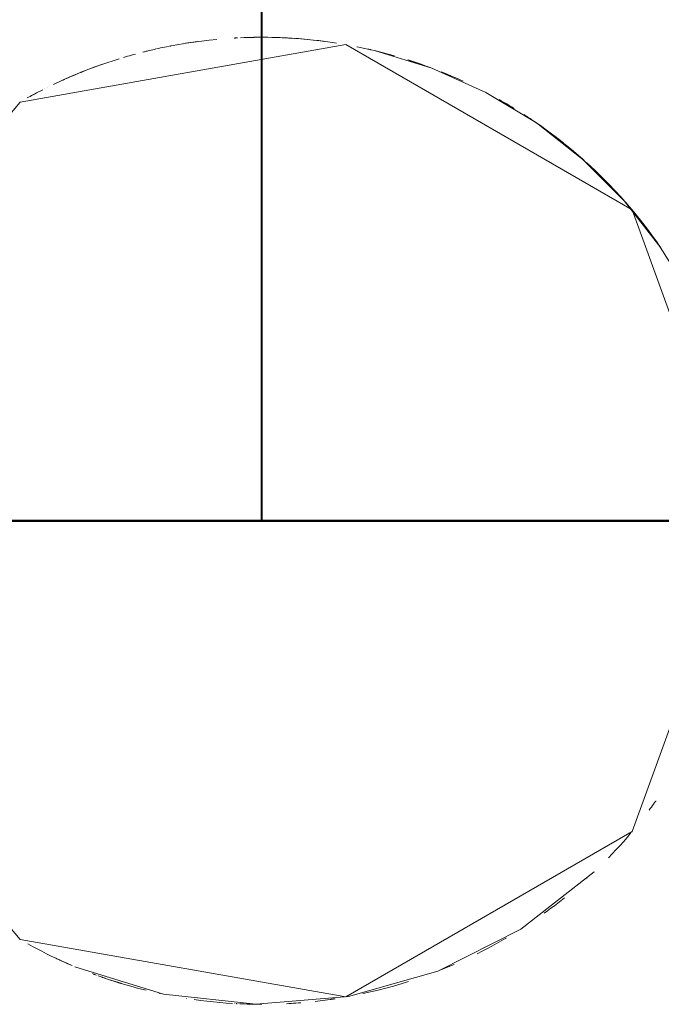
# Model space of a CAD drawing. Header units: millimetres. Extents: x 0 to 1189, y 0 to 841.
# Tile 15 of 53: x 566.05 to 568.56, y 271.21 to 275.06. Entities that reach past the tile are written whole.
import ezdxf

# ---------------------------------------------------------------- set-up
doc = ezdxf.new("R2010")
doc.units = ezdxf.units.MM
doc.layers.add('CONTEXT', color=7, linetype='Continuous', lineweight=18, true_color=0xa5a5a5)
doc.layers.add('REFRIG', color=7, linetype='Continuous', lineweight=40, true_color=0xc83c28)

msp = doc.modelspace()

# ---------------------------------------------------------------- linework, layer by layer
at = {"layer": 'CONTEXT'}
for points in [[(568.89, 273.1), (568.4478, 274.3149), (567.3282, 274.9613), (566.055, 274.7368), (565.224, 273.7464), (565.224, 272.4536), (566.055, 271.4632), (567.3282, 271.2387), (568.4478, 271.8851), (568.89, 273.1)], [(566.636, 274.9546), (566.6359, 274.9546), (566.6358, 274.9546), (566.6357, 274.9546), (566.6356, 274.9545), (566.6355, 274.9545), (566.6354, 274.9545)], [(566.6368, 274.9548), (566.6368, 274.9548), (566.6368, 274.9548), (566.6368, 274.9548), (566.6368, 274.9548), (566.6368, 274.9548), (566.6368, 274.9548)], [(566.6411, 274.9556), (566.6407, 274.9555), (566.6404, 274.9555), (566.6401, 274.9554), (566.6398, 274.9554), (566.6394, 274.9553), (566.6391, 274.9552)], [(566.6448, 274.9563), (566.6443, 274.9562), (566.6438, 274.9561), (566.6433, 274.956), (566.6429, 274.9559), (566.6424, 274.9559), (566.6419, 274.9558)], [(566.8249, 274.9819), (566.7949, 274.9788), (566.7649, 274.9753), (566.735, 274.9713), (566.7051, 274.9669), (566.6754, 274.9619), (566.6457, 274.9565)], [(566.7486, 274.9732), (566.7394, 274.9719), (566.7302, 274.9706), (566.7209, 274.9693), (566.7117, 274.9679), (566.7025, 274.9664), (566.6933, 274.965)], [(566.9015, 274.9874), (566.9, 274.9874), (566.8986, 274.9873), (566.8971, 274.9872), (566.8957, 274.9871), (566.8942, 274.987), (566.8928, 274.987)], [(566.905, 274.9876), (566.9044, 274.9876), (566.9038, 274.9876), (566.9032, 274.9875), (566.9027, 274.9875), (566.9021, 274.9875), (566.9015, 274.9874)], [(566.9167, 274.9882), (566.9167, 274.9882), (566.9167, 274.9882), (566.9167, 274.9882), (566.9167, 274.9882), (566.9167, 274.9882), (566.9167, 274.9882)], [(567.0017, 274.99), (566.9876, 274.99), (566.9735, 274.9898), (566.9594, 274.9896), (566.9453, 274.9892), (566.9312, 274.9887), (566.9171, 274.9882)], [(566.9711, 274.9898), (566.9684, 274.9897), (566.9657, 274.9897), (566.963, 274.9896), (566.9603, 274.9896), (566.9576, 274.9895), (566.9549, 274.9895)], [(566.9723, 274.9898), (566.9706, 274.9898), (566.969, 274.9897), (566.9673, 274.9897), (566.9656, 274.9897), (566.964, 274.9897), (566.9623, 274.9896)], [(566.9926, 274.99), (566.9921, 274.99), (566.9916, 274.99), (566.9911, 274.99), (566.9906, 274.99), (566.9901, 274.99), (566.9896, 274.99)], [(566.9999, 274.99), (566.9995, 274.99), (566.9991, 274.99), (566.9987, 274.99), (566.9983, 274.99), (566.9979, 274.99), (566.9975, 274.99)], [(566.9999, 274.99), (566.9998, 274.99), (566.9997, 274.99), (566.9996, 274.99), (566.9995, 274.99), (566.9994, 274.99), (566.9993, 274.99)], [(567.1431, 274.9846), (567.1193, 274.9862), (567.0955, 274.9876), (567.0716, 274.9886), (567.0477, 274.9894), (567.0239, 274.9898), (567, 274.99)], [(567.0883, 274.9879), (567.0801, 274.9883), (567.0719, 274.9886), (567.0637, 274.9889), (567.0555, 274.9892), (567.0473, 274.9894), (567.0391, 274.9896)], [(567.0893, 274.9879), (567.0892, 274.9879), (567.0891, 274.9879), (567.089, 274.9879), (567.0889, 274.9879), (567.0888, 274.9879), (567.0887, 274.9879)], [(567.1114, 274.9867), (567.1079, 274.9869), (567.1044, 274.9871), (567.101, 274.9873), (567.0975, 274.9875), (567.094, 274.9877), (567.0905, 274.9878)], [(567.1046, 274.9871), (567.1046, 274.9871), (567.1046, 274.9871), (567.1046, 274.9871), (567.1046, 274.9871), (567.1046, 274.9871), (567.1046, 274.9871)], [(567.1106, 274.9868), (567.1096, 274.9868), (567.1086, 274.9869), (567.1077, 274.9869), (567.1067, 274.987), (567.1057, 274.987), (567.1048, 274.9871)], [(567.2457, 274.974), (567.2233, 274.9768), (567.2008, 274.9793), (567.1783, 274.9816), (567.1558, 274.9836), (567.1333, 274.9853), (567.1107, 274.9868)], [(567.1121, 274.9867), (567.1121, 274.9867), (567.1121, 274.9867), (567.1121, 274.9867), (567.1121, 274.9867), (567.1121, 274.9867), (567.1121, 274.9867)], [(567.1134, 274.9866), (567.1134, 274.9866), (567.1134, 274.9866), (567.1134, 274.9866), (567.1134, 274.9866), (567.1134, 274.9866), (567.1134, 274.9866)], [(567.1147, 274.9865), (567.1147, 274.9865), (567.1147, 274.9865), (567.1147, 274.9865), (567.1147, 274.9865), (567.1146, 274.9865), (567.1146, 274.9865)], [(567.1159, 274.9864), (567.1159, 274.9864), (567.1159, 274.9864), (567.1159, 274.9864), (567.1159, 274.9864), (567.1159, 274.9864), (567.1159, 274.9864)], [(567.1172, 274.9864), (567.1172, 274.9864), (567.1172, 274.9864), (567.1172, 274.9864), (567.1172, 274.9864), (567.1172, 274.9864), (567.1172, 274.9864)], [(567.1185, 274.9863), (567.1185, 274.9863), (567.1185, 274.9863), (567.1185, 274.9863), (567.1185, 274.9863), (567.1185, 274.9863), (567.1185, 274.9863)], [(567.1198, 274.9862), (567.1198, 274.9862), (567.1198, 274.9862), (567.1198, 274.9862), (567.1198, 274.9862), (567.1198, 274.9862), (567.1198, 274.9862)], [(567.121, 274.9861), (567.121, 274.9861), (567.121, 274.9861), (567.121, 274.9861), (567.121, 274.9861), (567.121, 274.9861), (567.121, 274.9861)], [(567.1223, 274.986), (567.1223, 274.986), (567.1223, 274.986), (567.1223, 274.986), (567.1223, 274.986), (567.1223, 274.986), (567.1223, 274.986)], [(567.1236, 274.986), (567.1236, 274.986), (567.1236, 274.986), (567.1236, 274.986), (567.1236, 274.986), (567.1236, 274.986), (567.1236, 274.986)], [(567.1249, 274.9859), (567.1249, 274.9859), (567.1249, 274.9859), (567.1249, 274.9859), (567.1249, 274.9859), (567.1249, 274.9859), (567.1249, 274.9859)], [(567.1287, 274.9856), (567.1284, 274.9856), (567.1281, 274.9857), (567.1279, 274.9857), (567.1276, 274.9857), (567.1273, 274.9857), (567.127, 274.9857)], [(567.1364, 274.9851), (567.1361, 274.9851), (567.1358, 274.9851), (567.1356, 274.9851), (567.1353, 274.9852), (567.135, 274.9852), (567.1347, 274.9852)], [(567.1351, 274.9852), (567.1351, 274.9852), (567.1351, 274.9852), (567.1351, 274.9852), (567.1351, 274.9852), (567.1351, 274.9852), (567.1351, 274.9852)], [(567.1373, 274.985), (567.1373, 274.985), (567.1373, 274.985), (567.1373, 274.985), (567.1373, 274.985), (567.1373, 274.985), (567.1373, 274.985)], [(567.2922, 274.9673), (567.2669, 274.9711), (567.2415, 274.9745), (567.216, 274.9776), (567.1905, 274.9804), (567.165, 274.9828), (567.1395, 274.9848)], [(566.5061, 274.9243), (566.4984, 274.9222), (566.4907, 274.9201), (566.483, 274.9179), (566.4753, 274.9157), (566.4677, 274.9135), (566.46, 274.9112)], [(566.5557, 274.937), (566.5523, 274.9362), (566.5488, 274.9354), (566.5454, 274.9345), (566.5419, 274.9337), (566.5385, 274.9328), (566.5351, 274.9319)], [(566.5865, 274.9442), (566.5804, 274.9428), (566.5743, 274.9414), (566.5681, 274.94), (566.562, 274.9386), (566.5559, 274.9371), (566.5498, 274.9356)], [(566.6353, 274.9545), (566.6275, 274.9529), (566.6198, 274.9514), (566.612, 274.9497), (566.6042, 274.9481), (566.5965, 274.9464), (566.5887, 274.9447)], [(567.3724, 274.953), (567.3724, 274.953), (567.3724, 274.953), (567.3724, 274.953), (567.3723, 274.953), (567.3723, 274.953), (567.3723, 274.953)], [(567.5189, 274.9174), (567.4947, 274.9241), (567.4704, 274.9305), (567.4461, 274.9366), (567.4216, 274.9424), (567.3971, 274.9478), (567.3725, 274.9529)], [(567.4185, 274.9431), (567.4181, 274.9432), (567.4176, 274.9433), (567.4172, 274.9434), (567.4167, 274.9435), (567.4163, 274.9436), (567.4158, 274.9437)], [(567.4243, 274.9418), (567.4239, 274.9419), (567.4234, 274.942), (567.423, 274.9421), (567.4226, 274.9421), (567.4222, 274.9422), (567.4217, 274.9423)], [(567.4277, 274.941), (567.4271, 274.9411), (567.4266, 274.9412), (567.426, 274.9414), (567.4255, 274.9415), (567.425, 274.9416), (567.4244, 274.9417)], [(567.4282, 274.9409), (567.4281, 274.9409), (567.4281, 274.9409), (567.428, 274.9409), (567.428, 274.9409), (567.4279, 274.9409), (567.4279, 274.9409)], [(568.5601, 274.1669), (568.4183, 274.3492), (568.2554, 274.5128), (568.0738, 274.6553), (567.8761, 274.7747), (567.6654, 274.869), (567.4447, 274.9369)], [(566.3739, 274.8833), (566.342, 274.8718), (566.3102, 274.8596), (566.2787, 274.8469), (566.2474, 274.8337), (566.2163, 274.8199), (566.1855, 274.8055)], [(566.4426, 274.906), (566.4188, 274.8984), (566.395, 274.8906), (566.3714, 274.8824), (566.3479, 274.8739), (566.3245, 274.8651), (566.3012, 274.8561)], [(567.572, 274.9014), (567.5718, 274.9014), (567.5716, 274.9015), (567.5713, 274.9016), (567.5711, 274.9017), (567.5708, 274.9017), (567.5706, 274.9018)], [(567.6226, 274.8845), (567.6143, 274.8874), (567.606, 274.8902), (567.5976, 274.893), (567.5892, 274.8958), (567.5808, 274.8985), (567.5724, 274.9012)], [(567.6694, 274.8675), (567.6539, 274.8733), (567.6383, 274.8789), (567.6227, 274.8845), (567.6071, 274.8898), (567.5914, 274.8951), (567.5757, 274.9002)], [(567.6047, 274.8907), (567.6047, 274.8907), (567.6047, 274.8907), (567.6047, 274.8907), (567.6047, 274.8907), (567.6047, 274.8907), (567.6047, 274.8907)], [(566.2783, 274.8468), (566.2701, 274.8434), (566.2618, 274.8399), (566.2536, 274.8364), (566.2455, 274.8329), (566.2373, 274.8293), (566.2291, 274.8257)], [(566.3055, 274.8578), (566.2939, 274.8531), (566.2823, 274.8484), (566.2707, 274.8436), (566.2592, 274.8388), (566.2477, 274.8338), (566.2362, 274.8288)], [(566.2787, 274.847), (566.2787, 274.8469), (566.2786, 274.8469), (566.2785, 274.8469), (566.2785, 274.8469), (566.2784, 274.8468), (566.2784, 274.8468)], [(566.2804, 274.8476), (566.2804, 274.8476), (566.2804, 274.8476), (566.2804, 274.8476), (566.2804, 274.8476), (566.2804, 274.8476), (566.2804, 274.8476)], [(566.2821, 274.8483), (566.2821, 274.8483), (566.2821, 274.8483), (566.282, 274.8483), (566.282, 274.8483), (566.282, 274.8483), (566.282, 274.8483)], [(566.2837, 274.849), (566.2837, 274.849), (566.2837, 274.849), (566.2837, 274.849), (566.2837, 274.849), (566.2837, 274.849), (566.2837, 274.849)], [(566.2854, 274.8497), (566.2854, 274.8497), (566.2854, 274.8497), (566.2854, 274.8497), (566.2854, 274.8497), (566.2854, 274.8497), (566.2854, 274.8497)], [(566.2871, 274.8504), (566.2871, 274.8504), (566.2871, 274.8504), (566.2871, 274.8504), (566.2871, 274.8504), (566.2871, 274.8504), (566.2871, 274.8504)], [(566.2955, 274.8538), (566.2949, 274.8536), (566.2944, 274.8533), (566.2938, 274.8531), (566.2932, 274.8529), (566.2927, 274.8527), (566.2921, 274.8524)], [(566.2976, 274.8546), (566.2972, 274.8545), (566.2969, 274.8544), (566.2966, 274.8542), (566.2962, 274.8541), (566.2959, 274.8539), (566.2955, 274.8538)], [(566.3002, 274.8557), (566.3, 274.8556), (566.2997, 274.8555), (566.2995, 274.8554), (566.2992, 274.8553), (566.299, 274.8552), (566.2988, 274.8551)], [(567.7877, 274.818), (567.7734, 274.8245), (567.7591, 274.8309), (567.7447, 274.8371), (567.7303, 274.8432), (567.7158, 274.8492), (567.7012, 274.8551)], [(567.7379, 274.84), (567.7351, 274.8412), (567.7323, 274.8423), (567.7295, 274.8435), (567.7267, 274.8447), (567.7239, 274.8459), (567.7211, 274.847)], [(567.7379, 274.84), (567.7351, 274.8412), (567.7323, 274.8423), (567.7295, 274.8435), (567.7267, 274.8447), (567.7239, 274.8459), (567.7211, 274.847)], [(567.7365, 274.8406), (567.7365, 274.8406), (567.7365, 274.8406), (567.7365, 274.8406), (567.7365, 274.8406), (567.7364, 274.8406), (567.7364, 274.8406)], [(566.1852, 274.8053), (566.1852, 274.8053), (566.1852, 274.8053), (566.1851, 274.8053), (566.1851, 274.8053), (566.1851, 274.8053), (566.1851, 274.8053)], [(566.2142, 274.8189), (566.2142, 274.8189), (566.2142, 274.8189), (566.2142, 274.8189), (566.2142, 274.8189), (566.2142, 274.8189), (566.2142, 274.8189)], [(566.2154, 274.8194), (566.2154, 274.8194), (566.2154, 274.8194), (566.2154, 274.8194), (566.2154, 274.8194), (566.2154, 274.8194), (566.2154, 274.8194)], [(566.2166, 274.82), (566.2166, 274.82), (566.2166, 274.82), (566.2166, 274.82), (566.2166, 274.82), (566.2166, 274.82), (566.2166, 274.82)], [(566.2177, 274.8205), (566.2177, 274.8205), (566.2177, 274.8205), (566.2177, 274.8205), (566.2177, 274.8205), (566.2177, 274.8205), (566.2177, 274.8205)], [(566.2202, 274.8216), (566.2202, 274.8216), (566.2202, 274.8216), (566.2201, 274.8216), (566.2201, 274.8216), (566.2201, 274.8216), (566.2201, 274.8216)], [(566.2221, 274.8225), (566.2218, 274.8224), (566.2216, 274.8223), (566.2214, 274.8222), (566.2211, 274.822), (566.2209, 274.8219), (566.2206, 274.8218)], [(566.2264, 274.8244), (566.2257, 274.8241), (566.2251, 274.8238), (566.2244, 274.8235), (566.2238, 274.8232), (566.2231, 274.823), (566.2225, 274.8227)], [(566.2306, 274.8263), (566.23, 274.826), (566.2293, 274.8257), (566.2286, 274.8254), (566.2279, 274.8251), (566.2272, 274.8248), (566.2266, 274.8245)], [(566.2282, 274.8252), (566.2281, 274.8252), (566.2281, 274.8252), (566.2281, 274.8252), (566.2281, 274.8252), (566.2281, 274.8252), (566.2281, 274.8252)], [(566.2349, 274.8282), (566.2349, 274.8282), (566.2349, 274.8282), (566.2349, 274.8282), (566.2349, 274.8282), (566.2349, 274.8282), (566.2349, 274.8282)], [(566.1164, 274.7707), (566.1108, 274.7678), (566.1053, 274.7648), (566.0998, 274.7618), (566.0942, 274.7588), (566.0887, 274.7558), (566.0832, 274.7527)], [(566.144, 274.785), (566.1358, 274.7809), (566.1277, 274.7767), (566.1197, 274.7725), (566.1116, 274.7682), (566.1036, 274.7639), (566.0956, 274.7595)], [(566.1197, 274.7725), (566.1197, 274.7725), (566.1197, 274.7725), (566.1197, 274.7725), (566.1197, 274.7725), (566.1197, 274.7725), (566.1197, 274.7725)], [(566.1526, 274.7894), (566.1526, 274.7894), (566.1526, 274.7894), (566.1526, 274.7894), (566.1526, 274.7894), (566.1526, 274.7894), (566.1526, 274.7894)], [(566.1619, 274.794), (566.1619, 274.794), (566.1619, 274.794), (566.1619, 274.794), (566.1619, 274.794), (566.1619, 274.794), (566.1619, 274.794)], [(567.8852, 274.7699), (567.8852, 274.7699), (567.8852, 274.7699), (567.8852, 274.7699), (567.8852, 274.7699), (567.8852, 274.7699), (567.8852, 274.7699)], [(567.8852, 274.7699), (567.8852, 274.7699), (567.8852, 274.7699), (567.8852, 274.7699), (567.8852, 274.7699), (567.8852, 274.7699), (567.8852, 274.7699)], [(567.9279, 274.7465), (567.9279, 274.7465), (567.9279, 274.7465), (567.9279, 274.7465), (567.9279, 274.7465), (567.9279, 274.7465), (567.9279, 274.7465)], [(567.9867, 274.712), (567.977, 274.7179), (567.9673, 274.7237), (567.9575, 274.7295), (567.9477, 274.7352), (567.9379, 274.7409), (567.928, 274.7465)], [(567.9712, 274.7214), (567.9684, 274.7231), (567.9656, 274.7247), (567.9628, 274.7264), (567.9599, 274.7281), (567.9571, 274.7297), (567.9543, 274.7314)], [(567.9562, 274.7302), (567.9562, 274.7303), (567.9561, 274.7303), (567.956, 274.7304), (567.9559, 274.7304), (567.9559, 274.7305), (567.9558, 274.7305)], [(567.9564, 274.7302), (567.9563, 274.7302), (567.9563, 274.7302), (567.9563, 274.7302), (567.9563, 274.7302), (567.9563, 274.7302), (567.9562, 274.7302)], [(567.9571, 274.7298), (567.9571, 274.7298), (567.9571, 274.7298), (567.9571, 274.7298), (567.9571, 274.7298), (567.9571, 274.7298), (567.9571, 274.7298)], [(567.9574, 274.7296), (567.9574, 274.7296), (567.9574, 274.7296), (567.9574, 274.7296), (567.9574, 274.7296), (567.9574, 274.7296), (567.9574, 274.7296)], [(568.2456, 274.5214), (568.2106, 274.5514), (568.1747, 274.5806), (568.1382, 274.6088), (568.101, 274.6362), (568.0632, 274.6626), (568.0247, 274.6881)], [(568.0263, 274.687), (568.0263, 274.687), (568.0263, 274.687), (568.0263, 274.687), (568.0263, 274.687), (568.0263, 274.687), (568.0263, 274.687)], [(568.0445, 274.6752), (568.0416, 274.677), (568.0388, 274.6789), (568.0359, 274.6808), (568.033, 274.6827), (568.0301, 274.6846), (568.0273, 274.6865)], [(568.07, 274.6579), (568.0658, 274.6608), (568.0616, 274.6637), (568.0573, 274.6666), (568.0531, 274.6694), (568.0489, 274.6723), (568.0446, 274.6751)], [(568.084, 274.6482), (568.0817, 274.6498), (568.0794, 274.6514), (568.0771, 274.653), (568.0748, 274.6546), (568.0725, 274.6562), (568.0702, 274.6578)], [(568.0775, 274.6528), (568.0775, 274.6528), (568.0775, 274.6528), (568.0775, 274.6528), (568.0775, 274.6528), (568.0775, 274.6528), (568.0775, 274.6528)], [(568.1792, 274.577), (568.1626, 274.5901), (568.1459, 274.603), (568.129, 274.6157), (568.112, 274.6282), (568.0949, 274.6406), (568.0776, 274.6527)], [(568.2, 274.5602), (568.1982, 274.5616), (568.1965, 274.5631), (568.1947, 274.5645), (568.193, 274.5659), (568.1912, 274.5673), (568.1895, 274.5688)], [(568.2016, 274.5589), (568.2016, 274.5589), (568.2016, 274.5589), (568.2016, 274.5589), (568.2016, 274.5589), (568.2016, 274.5589), (568.2016, 274.5589)], [(568.2031, 274.5576), (568.2031, 274.5576), (568.2031, 274.5576), (568.2031, 274.5576), (568.2031, 274.5576), (568.2031, 274.5576), (568.2031, 274.5576)], [(568.2047, 274.5563), (568.2047, 274.5563), (568.2047, 274.5563), (568.2047, 274.5563), (568.2047, 274.5563), (568.2047, 274.5563), (568.2047, 274.5563)], [(568.2063, 274.555), (568.2063, 274.555), (568.2063, 274.555), (568.2063, 274.555), (568.2063, 274.555), (568.2063, 274.555), (568.2063, 274.555)], [(568.2085, 274.5532), (568.2083, 274.5533), (568.2081, 274.5535), (568.2078, 274.5537), (568.2076, 274.5539), (568.2074, 274.554), (568.2072, 274.5542)], [(568.2079, 274.5537), (568.2079, 274.5537), (568.2079, 274.5537), (568.2079, 274.5537), (568.2079, 274.5537), (568.2079, 274.5537), (568.2079, 274.5537)], [(568.21, 274.5519), (568.2098, 274.5521), (568.2096, 274.5523), (568.2093, 274.5524), (568.2091, 274.5526), (568.2089, 274.5528), (568.2087, 274.553)], [(568.2115, 274.5506), (568.2113, 274.5508), (568.2111, 274.551), (568.2108, 274.5512), (568.2106, 274.5514), (568.2104, 274.5516), (568.2102, 274.5518)], [(568.213, 274.5494), (568.2128, 274.5496), (568.2126, 274.5498), (568.2123, 274.55), (568.2121, 274.5502), (568.2118, 274.5504), (568.2116, 274.5506)], [(568.2145, 274.5481), (568.2145, 274.5481), (568.2145, 274.5481), (568.2145, 274.5481), (568.2145, 274.5481), (568.2145, 274.5481), (568.2145, 274.5481)], [(568.216, 274.5468), (568.216, 274.5468), (568.216, 274.5468), (568.216, 274.5469), (568.216, 274.5469), (568.216, 274.5469), (568.216, 274.5469)], [(568.2176, 274.5456), (568.2175, 274.5456), (568.2175, 274.5456), (568.2175, 274.5456), (568.2175, 274.5456), (568.2175, 274.5456), (568.2175, 274.5456)], [(568.2191, 274.5443), (568.2191, 274.5443), (568.219, 274.5443), (568.219, 274.5443), (568.219, 274.5443), (568.219, 274.5443), (568.219, 274.5443)], [(568.2206, 274.543), (568.2206, 274.543), (568.2206, 274.543), (568.2206, 274.543), (568.2206, 274.543), (568.2206, 274.543), (568.2206, 274.543)], [(568.2221, 274.5418), (568.2221, 274.5418), (568.2221, 274.5418), (568.2221, 274.5418), (568.2221, 274.5418), (568.2221, 274.5418), (568.2221, 274.5418)], [(568.2266, 274.5379), (568.2266, 274.5379), (568.2266, 274.5379), (568.2266, 274.5379), (568.2266, 274.5379), (568.2265, 274.5379), (568.2265, 274.5379)], [(568.2282, 274.5365), (568.2279, 274.5368), (568.2277, 274.537), (568.2275, 274.5372), (568.2272, 274.5374), (568.227, 274.5376), (568.2267, 274.5378)], [(568.2281, 274.5367), (568.2281, 274.5367), (568.228, 274.5367), (568.228, 274.5367), (568.228, 274.5367), (568.228, 274.5367), (568.228, 274.5367)], [(568.2295, 274.5354), (568.2295, 274.5354), (568.2295, 274.5354), (568.2295, 274.5354), (568.2295, 274.5354), (568.2295, 274.5354), (568.2295, 274.5354)], [(568.231, 274.5341), (568.231, 274.5341), (568.231, 274.5341), (568.231, 274.5341), (568.231, 274.5341), (568.231, 274.5341), (568.231, 274.5341)], [(568.2313, 274.5339), (568.2313, 274.5339), (568.2313, 274.5339), (568.2313, 274.5339), (568.2313, 274.5339), (568.2313, 274.5339), (568.2313, 274.5339)], [(568.2325, 274.5328), (568.2325, 274.5328), (568.2325, 274.5328), (568.2325, 274.5328), (568.2325, 274.5328), (568.2325, 274.5328), (568.2325, 274.5328)], [(568.234, 274.5315), (568.234, 274.5315), (568.234, 274.5315), (568.234, 274.5315), (568.234, 274.5315), (568.234, 274.5316), (568.234, 274.5316)], [(568.2355, 274.5303), (568.2355, 274.5303), (568.2355, 274.5303), (568.2355, 274.5303), (568.2355, 274.5303), (568.2355, 274.5303), (568.2355, 274.5303)], [(568.237, 274.529), (568.237, 274.529), (568.237, 274.529), (568.237, 274.529), (568.237, 274.529), (568.237, 274.529), (568.237, 274.529)], [(568.2375, 274.5285), (568.2375, 274.5286), (568.2375, 274.5286), (568.2375, 274.5286), (568.2375, 274.5286), (568.2375, 274.5286), (568.2375, 274.5286)], [(568.2385, 274.5277), (568.2385, 274.5277), (568.2385, 274.5277), (568.2385, 274.5277), (568.2385, 274.5277), (568.2385, 274.5277), (568.2385, 274.5277)], [(568.2389, 274.5273), (568.2389, 274.5273), (568.2389, 274.5273), (568.2389, 274.5273), (568.2389, 274.5273), (568.2389, 274.5273), (568.2389, 274.5273)], [(568.2399, 274.5264), (568.2399, 274.5264), (568.2399, 274.5264), (568.2399, 274.5264), (568.2399, 274.5264), (568.2399, 274.5264), (568.2399, 274.5264)], [(568.2414, 274.5251), (568.2414, 274.5251), (568.2414, 274.5251), (568.2414, 274.5251), (568.2414, 274.5251), (568.2414, 274.5251), (568.2414, 274.5251)], [(568.2429, 274.5238), (568.2429, 274.5238), (568.2429, 274.5238), (568.2429, 274.5238), (568.2429, 274.5238), (568.2429, 274.5238), (568.2429, 274.5238)], [(568.2444, 274.5226), (568.2444, 274.5226), (568.2444, 274.5226), (568.2444, 274.5226), (568.2444, 274.5226), (568.2444, 274.5226), (568.2444, 274.5226)], [(568.261, 274.5078), (568.2585, 274.5101), (568.2559, 274.5123), (568.2534, 274.5146), (568.2509, 274.5169), (568.2483, 274.5191), (568.2458, 274.5213)], [(568.2458, 274.5213), (568.2458, 274.5213), (568.2458, 274.5213), (568.2458, 274.5213), (568.2458, 274.5213), (568.2458, 274.5213), (568.2458, 274.5213)], [(568.2473, 274.52), (568.2473, 274.52), (568.2473, 274.52), (568.2473, 274.52), (568.2473, 274.52), (568.2473, 274.52), (568.2473, 274.52)], [(568.2488, 274.5187), (568.2488, 274.5187), (568.2488, 274.5187), (568.2488, 274.5187), (568.2488, 274.5187), (568.2488, 274.5187), (568.2488, 274.5187)], [(568.2502, 274.5174), (568.2502, 274.5174), (568.2502, 274.5174), (568.2502, 274.5174), (568.2502, 274.5174), (568.2502, 274.5174), (568.2502, 274.5174)], [(568.2517, 274.5161), (568.2517, 274.5161), (568.2517, 274.5161), (568.2517, 274.5161), (568.2517, 274.5161), (568.2517, 274.5161), (568.2517, 274.5161)], [(568.2532, 274.5148), (568.2532, 274.5148), (568.2532, 274.5148), (568.2532, 274.5148), (568.2532, 274.5148), (568.2532, 274.5148), (568.2532, 274.5148)], [(568.2543, 274.5138), (568.2543, 274.5138), (568.2543, 274.5138), (568.2543, 274.5138), (568.2543, 274.5138), (568.2543, 274.5138), (568.2543, 274.5138)], [(568.2544, 274.5137), (568.2544, 274.5137), (568.2544, 274.5137), (568.2544, 274.5137), (568.2544, 274.5137), (568.2544, 274.5137), (568.2544, 274.5137)], [(568.2632, 274.5058), (568.2632, 274.5058), (568.2632, 274.5058), (568.2632, 274.5058), (568.2632, 274.5058), (568.2632, 274.5058), (568.2632, 274.5058)], [(568.2697, 274.5), (568.2696, 274.5), (568.2696, 274.5001), (568.2696, 274.5001), (568.2695, 274.5002), (568.2695, 274.5002), (568.2694, 274.5002)], [(568.3655, 274.4067), (568.35, 274.4227), (568.3343, 274.4385), (568.3185, 274.4541), (568.3024, 274.4696), (568.2862, 274.4848), (568.2698, 274.4999)], [(568.4262, 274.3401), (568.4034, 274.3659), (568.3801, 274.3913), (568.3563, 274.4162), (568.3321, 274.4407), (568.3075, 274.4648), (568.2824, 274.4884)], [(568.3619, 274.4104), (568.3503, 274.4224), (568.3385, 274.4343), (568.3267, 274.4461), (568.3147, 274.4578), (568.3026, 274.4694), (568.2904, 274.4809)], [(568.3064, 274.4658), (568.305, 274.4672), (568.3035, 274.4685), (568.3021, 274.4699), (568.3007, 274.4712), (568.2993, 274.4726), (568.2978, 274.4739)], [(568.3362, 274.4367), (568.3341, 274.4387), (568.3321, 274.4408), (568.33, 274.4429), (568.3279, 274.4449), (568.3258, 274.447), (568.3237, 274.449)], [(568.4027, 274.3667), (568.3919, 274.3786), (568.381, 274.3903), (568.37, 274.402), (568.3589, 274.4136), (568.3477, 274.425), (568.3365, 274.4364)], [(568.3921, 274.3783), (568.3921, 274.3784), (568.392, 274.3785), (568.3919, 274.3786), (568.3918, 274.3787), (568.3917, 274.3788), (568.3916, 274.3788)], [(568.5601, 274.1669), (568.5343, 274.2037), (568.5077, 274.2398), (568.4802, 274.2753), (568.4518, 274.3101), (568.4227, 274.3442), (568.3927, 274.3776)], [(568.4154, 274.3525), (568.4154, 274.3525), (568.4154, 274.3525), (568.4154, 274.3525), (568.4154, 274.3525), (568.4154, 274.3525), (568.4154, 274.3525)], [(568.5277, 274.2128), (568.5099, 274.2368), (568.4917, 274.2605), (568.4732, 274.2839), (568.4543, 274.3071), (568.4351, 274.3299), (568.4155, 274.3524)], [(568.543, 274.1915), (568.525, 274.2164), (568.5067, 274.241), (568.488, 274.2653), (568.4689, 274.2893), (568.4494, 274.313), (568.4295, 274.3364)], [(568.5149, 274.2301), (568.5071, 274.2405), (568.4991, 274.251), (568.4911, 274.2614), (568.483, 274.2717), (568.4748, 274.282), (568.4666, 274.2922)], [(568.5166, 274.2278), (568.5165, 274.2279), (568.5164, 274.2281), (568.5163, 274.2282), (568.5162, 274.2283), (568.5162, 274.2284), (568.5161, 274.2286)], [(568.5172, 274.2271), (568.5171, 274.2272), (568.517, 274.2273), (568.5169, 274.2274), (568.5168, 274.2276), (568.5167, 274.2277), (568.5166, 274.2278)], [(568.5177, 274.2263), (568.5176, 274.2264), (568.5175, 274.2266), (568.5175, 274.2267), (568.5174, 274.2268), (568.5173, 274.2269), (568.5172, 274.2271)], [(568.5291, 274.2109), (568.529, 274.211), (568.5289, 274.2112), (568.5288, 274.2113), (568.5287, 274.2114), (568.5286, 274.2116), (568.5285, 274.2117)], [(568.5327, 274.2059), (568.5321, 274.2067), (568.5315, 274.2075), (568.5309, 274.2084), (568.5303, 274.2092), (568.5297, 274.21), (568.5291, 274.2109)], [(568.5435, 274.1908), (568.5417, 274.1933), (568.5399, 274.1958), (568.5381, 274.1983), (568.5363, 274.2008), (568.5346, 274.2033), (568.5328, 274.2058)], [(568.5507, 274.1805), (568.5495, 274.1822), (568.5483, 274.1839), (568.5471, 274.1856), (568.5459, 274.1873), (568.5447, 274.189), (568.5435, 274.1907)], [(568.8827, 273.2665), (568.8608, 273.4308), (568.8247, 273.5926), (568.7745, 273.7505), (568.7107, 273.9035), (568.6337, 274.0503), (568.5442, 274.1898)], [(568.5507, 274.1804), (568.5507, 274.1804), (568.5507, 274.1804), (568.5507, 274.1804), (568.5507, 274.1804), (568.5507, 274.1804), (568.5507, 274.1804)], [(568.5146, 271.9695), (568.5189, 271.9752), (568.5232, 271.981), (568.5274, 271.9868), (568.5316, 271.9926), (568.5358, 271.9985), (568.54, 272.0043)], [(568.54, 272.0043), (568.5401, 272.0045), (568.5403, 272.0047), (568.5404, 272.0049), (568.5405, 272.0051), (568.5406, 272.0052), (568.5408, 272.0054)], [(568.355, 271.7824), (568.37, 271.798), (568.3848, 271.8137), (568.3994, 271.8297), (568.4138, 271.8457), (568.4281, 271.862), (568.4422, 271.8784)], [(568.4422, 271.8785), (568.4422, 271.8785), (568.4422, 271.8785), (568.4422, 271.8785), (568.4422, 271.8785), (568.4422, 271.8785), (568.4422, 271.8785)], [(568.4432, 271.8796), (568.4432, 271.8796), (568.4432, 271.8796), (568.4432, 271.8796), (568.4432, 271.8796), (568.4432, 271.8796), (568.4432, 271.8796)], [(568.447, 271.8841), (568.4471, 271.8843), (568.4473, 271.8845), (568.4474, 271.8846), (568.4476, 271.8848), (568.4477, 271.885), (568.4479, 271.8852)], [(568.4479, 271.8852), (568.4479, 271.8852), (568.4479, 271.8852), (568.4479, 271.8852), (568.4479, 271.8852), (568.4479, 271.8852), (568.4479, 271.8852)], [(568.4086, 271.8398), (568.409, 271.8403), (568.4095, 271.8408), (568.4099, 271.8414), (568.4104, 271.8419), (568.4108, 271.8424), (568.4113, 271.8429)], [(568.4241, 271.8575), (568.4243, 271.8576), (568.4244, 271.8578), (568.4246, 271.8579), (568.4247, 271.8581), (568.4248, 271.8583), (568.425, 271.8584)], [(568.425, 271.8584), (568.4251, 271.8586), (568.4253, 271.8588), (568.4254, 271.8589), (568.4256, 271.8591), (568.4257, 271.8592), (568.4258, 271.8594)], [(568.427, 271.8607), (568.4272, 271.8609), (568.4273, 271.8611), (568.4275, 271.8613), (568.4277, 271.8616), (568.4279, 271.8618), (568.4281, 271.862)], [(566.2692, 271.357), (566.6162, 271.2494), (566.9773, 271.2101), (567.3393, 271.2407), (567.6887, 271.3399), (568.0127, 271.5042), (568.2993, 271.7274)], [(568.3004, 271.7285), (568.3004, 271.7285), (568.3005, 271.7286), (568.3005, 271.7286), (568.3006, 271.7286), (568.3006, 271.7287), (568.3006, 271.7287)], [(568.2694, 271.6997), (568.2694, 271.6997), (568.2694, 271.6997), (568.2694, 271.6997), (568.2694, 271.6997), (568.2694, 271.6997), (568.2694, 271.6997)], [(568.2703, 271.7005), (568.2703, 271.7005), (568.2703, 271.7005), (568.2703, 271.7005), (568.2703, 271.7005), (568.2703, 271.7005), (568.2703, 271.7005)], [(568.272, 271.7021), (568.272, 271.7021), (568.272, 271.7021), (568.272, 271.7021), (568.272, 271.7021), (568.2721, 271.7022), (568.2721, 271.7022)], [(568.2733, 271.7033), (568.2733, 271.7033), (568.2733, 271.7033), (568.2733, 271.7033), (568.2733, 271.7033), (568.2733, 271.7033), (568.2733, 271.7033)], [(568.104, 271.5659), (568.1174, 271.5757), (568.1307, 271.5855), (568.1439, 271.5955), (568.157, 271.6056), (568.1701, 271.6157), (568.183, 271.6261)], [(568.0204, 271.5091), (568.0207, 271.5093), (568.0211, 271.5096), (568.0214, 271.5098), (568.0218, 271.51), (568.0221, 271.5102), (568.0224, 271.5104)], [(567.842, 271.4079), (567.8611, 271.4175), (567.88, 271.4274), (567.8989, 271.4374), (567.9176, 271.4477), (567.9362, 271.4582), (567.9547, 271.4689)], [(567.9548, 271.4689), (567.9549, 271.469), (567.9551, 271.4691), (567.9552, 271.4692), (567.9554, 271.4693), (567.9555, 271.4693), (567.9557, 271.4694)], [(567.9562, 271.4697), (567.9562, 271.4697), (567.9562, 271.4697), (567.9562, 271.4697), (567.9562, 271.4697), (567.9562, 271.4697), (567.9562, 271.4697)], [(566.0854, 271.446), (566.1034, 271.4362), (566.1216, 271.4265), (566.1398, 271.4171), (566.1581, 271.4079), (566.1766, 271.3988), (566.1951, 271.39)], [(566.1951, 271.3899), (566.1989, 271.3882), (566.2027, 271.3864), (566.2066, 271.3846), (566.2104, 271.3829), (566.2142, 271.3811), (566.218, 271.3794)], [(566.2181, 271.3793), (566.2183, 271.3792), (566.2185, 271.3791), (566.2187, 271.379), (566.2189, 271.379), (566.2191, 271.3789), (566.2193, 271.3788)], [(566.2194, 271.3787), (566.2223, 271.3774), (566.2252, 271.3761), (566.2281, 271.3748), (566.231, 271.3735), (566.2339, 271.3722), (566.2368, 271.371)], [(566.2196, 271.3786), (566.2227, 271.3772), (566.2258, 271.3759), (566.2288, 271.3745), (566.2319, 271.3731), (566.235, 271.3717), (566.2381, 271.3704)], [(566.2368, 271.3709), (566.2369, 271.3709), (566.237, 271.3708), (566.2372, 271.3708), (566.2373, 271.3707), (566.2374, 271.3707), (566.2375, 271.3706)], [(566.2381, 271.3704), (566.2383, 271.3703), (566.2384, 271.3702), (566.2385, 271.3702), (566.2386, 271.3701), (566.2388, 271.3701), (566.2389, 271.37)], [(566.2383, 271.3703), (566.2383, 271.3703), (566.2383, 271.3703), (566.2383, 271.3703), (566.2383, 271.3703), (566.2383, 271.3703), (566.2383, 271.3703)], [(566.2389, 271.37), (566.2422, 271.3686), (566.2455, 271.3671), (566.2488, 271.3657), (566.2521, 271.3643), (566.2553, 271.3629), (566.2586, 271.3615)], [(566.2392, 271.3699), (566.2392, 271.3699), (566.2392, 271.3699), (566.2392, 271.3699), (566.2392, 271.3699), (566.2392, 271.3699), (566.2392, 271.3699)], [(566.24, 271.3695), (566.2403, 271.3694), (566.2406, 271.3693), (566.2409, 271.3691), (566.2412, 271.369), (566.2415, 271.3689), (566.2418, 271.3688)], [(566.2435, 271.368), (566.2435, 271.368), (566.2435, 271.368), (566.2435, 271.368), (566.2435, 271.368), (566.2435, 271.368), (566.2435, 271.368)], [(566.2443, 271.3676), (566.2443, 271.3676), (566.2443, 271.3676), (566.2443, 271.3676), (566.2443, 271.3676), (566.2443, 271.3676), (566.2443, 271.3676)], [(566.2521, 271.3643), (566.2521, 271.3643), (566.2521, 271.3643), (566.2521, 271.3643), (566.2521, 271.3643), (566.2521, 271.3643), (566.2521, 271.3643)], [(566.2529, 271.3639), (566.253, 271.3639), (566.2531, 271.3638), (566.2533, 271.3638), (566.2534, 271.3637), (566.2535, 271.3637), (566.2536, 271.3636)], [(567.693, 271.3416), (567.7028, 271.3455), (567.7127, 271.3495), (567.7225, 271.3536), (567.7323, 271.3576), (567.7421, 271.3618), (567.7519, 271.366)], [(567.7519, 271.366), (567.7519, 271.366), (567.7519, 271.366), (567.7519, 271.366), (567.752, 271.366), (567.752, 271.366), (567.752, 271.3661)], [(566.3379, 271.3298), (566.3404, 271.3288), (566.343, 271.3279), (566.3455, 271.3269), (566.3481, 271.326), (566.3506, 271.3251), (566.3532, 271.3241)], [(566.3556, 271.3233), (566.3556, 271.3233), (566.3556, 271.3233), (566.3556, 271.3233), (566.3556, 271.3233), (566.3556, 271.3233), (566.3556, 271.3233)], [(566.358, 271.3224), (566.358, 271.3224), (566.358, 271.3224), (566.358, 271.3224), (566.358, 271.3224), (566.358, 271.3224), (566.358, 271.3224)], [(566.3604, 271.3215), (566.3604, 271.3215), (566.3604, 271.3215), (566.3604, 271.3215), (566.3604, 271.3215), (566.3604, 271.3215), (566.3604, 271.3215)], [(566.361, 271.3213), (566.3689, 271.3185), (566.3768, 271.3157), (566.3848, 271.3129), (566.3927, 271.3102), (566.4007, 271.3075), (566.4087, 271.3049)], [(566.3721, 271.3174), (566.401, 271.3074), (566.4301, 271.298), (566.4593, 271.289), (566.4887, 271.2805), (566.5182, 271.2724), (566.5479, 271.2649)], [(566.3723, 271.3173), (566.3723, 271.3173), (566.3723, 271.3173), (566.3723, 271.3173), (566.3723, 271.3173), (566.3723, 271.3173), (566.3723, 271.3173)], [(566.3757, 271.3161), (566.3779, 271.3153), (566.3801, 271.3146), (566.3823, 271.3138), (566.3845, 271.313), (566.3867, 271.3123), (566.3889, 271.3115)], [(566.3893, 271.3114), (566.3893, 271.3114), (566.3893, 271.3114), (566.3893, 271.3114), (566.3893, 271.3114), (566.3893, 271.3114), (566.3893, 271.3114)], [(566.3951, 271.3094), (566.3951, 271.3094), (566.3951, 271.3094), (566.3951, 271.3094), (566.3951, 271.3094), (566.3951, 271.3094), (566.3951, 271.3094)], [(566.401, 271.3074), (566.401, 271.3074), (566.401, 271.3074), (566.401, 271.3074), (566.401, 271.3074), (566.401, 271.3074), (566.401, 271.3074)], [(566.4068, 271.3055), (566.4068, 271.3055), (566.4068, 271.3055), (566.4068, 271.3055), (566.4068, 271.3055), (566.4068, 271.3055), (566.4068, 271.3055)], [(566.4094, 271.3047), (566.4094, 271.3047), (566.4094, 271.3047), (566.4094, 271.3046), (566.4094, 271.3046), (566.4095, 271.3046), (566.4095, 271.3046)], [(566.4096, 271.3046), (566.4141, 271.3031), (566.4187, 271.3016), (566.4232, 271.3002), (566.4277, 271.2987), (566.4323, 271.2973), (566.4368, 271.2959)], [(566.4127, 271.3036), (566.4127, 271.3036), (566.4127, 271.3036), (566.4127, 271.3036), (566.4127, 271.3036), (566.4127, 271.3036), (566.4127, 271.3036)], [(567.3951, 271.2518), (567.4252, 271.2585), (567.4553, 271.2657), (567.4852, 271.2733), (567.515, 271.2815), (567.5446, 271.2902), (567.5741, 271.2993)], [(566.4369, 271.2958), (566.4371, 271.2958), (566.4373, 271.2957), (566.4375, 271.2957), (566.4377, 271.2956), (566.4379, 271.2955), (566.4381, 271.2955)], [(566.439, 271.2952), (566.44, 271.2949), (566.441, 271.2945), (566.4421, 271.2942), (566.4431, 271.2939), (566.4441, 271.2936), (566.4451, 271.2933)], [(566.4454, 271.2932), (566.4462, 271.293), (566.447, 271.2927), (566.4478, 271.2925), (566.4487, 271.2922), (566.4495, 271.292), (566.4503, 271.2917)], [(566.5953, 271.2538), (566.5953, 271.2538), (566.5953, 271.2538), (566.5953, 271.2538), (566.5953, 271.2538), (566.5953, 271.2538), (566.5953, 271.2538)], [(566.6005, 271.2527), (566.6006, 271.2527), (566.6007, 271.2527), (566.6008, 271.2526), (566.6009, 271.2526), (566.601, 271.2526), (566.6011, 271.2526)], [(566.6013, 271.2525), (566.6017, 271.2525), (566.602, 271.2524), (566.6024, 271.2523), (566.6028, 271.2522), (566.6031, 271.2521), (566.6035, 271.2521)], [(566.7065, 271.2329), (566.7065, 271.2329), (566.7065, 271.2329), (566.7065, 271.2329), (566.7065, 271.2329), (566.7066, 271.2329), (566.7066, 271.2329)], [(566.7361, 271.2285), (566.761, 271.2252), (566.7859, 271.2222), (566.8109, 271.2195), (566.8359, 271.2171), (566.8609, 271.2151), (566.886, 271.2134)], [(567.2087, 271.2216), (567.2185, 271.2227), (567.2283, 271.2238), (567.2381, 271.2251), (567.2479, 271.2263), (567.2577, 271.2276), (567.2675, 271.229)], [(567.2676, 271.229), (567.2689, 271.2292), (567.2701, 271.2294), (567.2714, 271.2296), (567.2726, 271.2298), (567.2739, 271.2299), (567.2751, 271.2301)], [(567.2752, 271.2301), (567.2764, 271.2303), (567.2776, 271.2305), (567.2789, 271.2307), (567.2801, 271.2309), (567.2813, 271.2311), (567.2825, 271.2312)], [(567.2827, 271.2313), (567.2835, 271.2314), (567.2843, 271.2315), (567.2852, 271.2316), (567.286, 271.2318), (567.2869, 271.2319), (567.2877, 271.232)], [(566.8258, 271.218), (566.8258, 271.218), (566.8258, 271.218), (566.8258, 271.218), (566.8258, 271.218), (566.8258, 271.218), (566.8258, 271.218)], [(566.8289, 271.2178), (566.8289, 271.2178), (566.8289, 271.2178), (566.8289, 271.2178), (566.8289, 271.2178), (566.8289, 271.2178), (566.8289, 271.2178)], [(566.8924, 271.2131), (566.8924, 271.2131), (566.8924, 271.2131), (566.8924, 271.2131), (566.8924, 271.2131), (566.8924, 271.2131), (566.8924, 271.2131)], [(566.8925, 271.2131), (566.8925, 271.2131), (566.8925, 271.2131), (566.8925, 271.2131), (566.8925, 271.2131), (566.8925, 271.2131), (566.8925, 271.2131)], [(566.8937, 271.213), (566.8937, 271.213), (566.8937, 271.213), (566.8937, 271.213), (566.8937, 271.213), (566.8937, 271.213), (566.8937, 271.213)], [(566.8949, 271.2129), (566.8949, 271.2129), (566.8949, 271.2129), (566.8949, 271.2129), (566.8949, 271.2129), (566.8949, 271.2129), (566.8949, 271.2129)], [(566.8957, 271.2129), (566.8957, 271.2129), (566.8957, 271.2129), (566.8957, 271.2129), (566.8957, 271.2129), (566.8957, 271.2129), (566.8957, 271.2129)], [(566.8962, 271.2129), (566.8962, 271.2129), (566.8962, 271.2129), (566.8962, 271.2129), (566.8962, 271.2129), (566.8962, 271.2129), (566.8962, 271.2129)], [(566.8975, 271.2128), (566.8975, 271.2128), (566.8975, 271.2128), (566.8975, 271.2128), (566.8975, 271.2128), (566.8975, 271.2128), (566.8975, 271.2128)], [(566.9006, 271.2126), (566.901, 271.2126), (566.9015, 271.2126), (566.902, 271.2125), (566.9025, 271.2125), (566.9029, 271.2125), (566.9034, 271.2125)], [(566.9046, 271.2124), (566.9046, 271.2124), (566.9047, 271.2124), (566.9047, 271.2124), (566.9047, 271.2124), (566.9047, 271.2124), (566.9047, 271.2124)], [(566.9073, 271.2123), (566.9073, 271.2123), (566.9073, 271.2123), (566.9073, 271.2123), (566.9073, 271.2123), (566.9073, 271.2123), (566.9073, 271.2123)], [(566.9073, 271.2123), (566.9073, 271.2123), (566.9073, 271.2123), (566.9073, 271.2123), (566.9073, 271.2123), (566.9073, 271.2123), (566.9073, 271.2123)], [(566.9083, 271.2122), (566.9083, 271.2122), (566.9083, 271.2122), (566.9083, 271.2122), (566.9083, 271.2122), (566.9083, 271.2122), (566.9083, 271.2122)], [(566.9093, 271.2122), (566.9093, 271.2122), (566.9093, 271.2122), (566.9093, 271.2122), (566.9093, 271.2122), (566.9093, 271.2122), (566.9093, 271.2122)], [(566.9098, 271.2122), (566.9098, 271.2122), (566.9098, 271.2122), (566.9098, 271.2122), (566.9098, 271.2122), (566.9098, 271.2122), (566.9098, 271.2122)], [(566.9103, 271.2121), (566.9103, 271.2121), (566.9103, 271.2121), (566.9103, 271.2121), (566.9103, 271.2121), (566.9103, 271.2121), (566.9103, 271.2121)], [(566.9113, 271.2121), (566.9113, 271.2121), (566.9113, 271.2121), (566.9113, 271.2121), (566.9113, 271.2121), (566.9113, 271.2121), (566.9113, 271.2121)], [(566.9122, 271.212), (566.9122, 271.212), (566.9122, 271.212), (566.9122, 271.212), (566.9122, 271.212), (566.9123, 271.212), (566.9123, 271.212)], [(566.9132, 271.212), (566.9133, 271.212), (566.9134, 271.212), (566.9134, 271.212), (566.9135, 271.212), (566.9136, 271.212), (566.9136, 271.212)], [(566.9138, 271.212), (566.9282, 271.2114), (566.9425, 271.2109), (566.9569, 271.2105), (566.9713, 271.2102), (566.9856, 271.2101), (567, 271.21)], [(566.9139, 271.212), (566.9157, 271.2119), (566.9176, 271.2118), (566.9194, 271.2117), (566.9213, 271.2116), (566.9232, 271.2116), (566.925, 271.2115)], [(567.0972, 271.2125), (567.1064, 271.213), (567.1156, 271.2135), (567.1248, 271.2141), (567.1339, 271.2148), (567.1431, 271.2154), (567.1523, 271.2161)]]:
    msp.add_lwpolyline(points, dxfattribs=at)
at = {"layer": 'REFRIG'}
for points in [[(567, 273.1), (567, 275.5)], [(570.78, 273.1), (569.5588, 273.1), (568.3375, 273.1), (567.1163, 273.1), (565.8951, 273.1), (564.6738, 273.1), (563.4526, 273.1), (562.2314, 273.1), (561.0102, 273.1), (559.7889, 273.1), (558.5677, 273.1), (557.3465, 273.1), (556.1252, 273.1), (554.904, 273.1)], [(562.296, 273.1), (563.64, 273.1), (564.984, 273.1), (566.328, 273.1), (567.672, 273.1), (569.016, 273.1), (570.36, 273.1), (571.704, 273.1)]]:
    msp.add_lwpolyline(points, dxfattribs=at)

doc.saveas('drawing.dxf')
